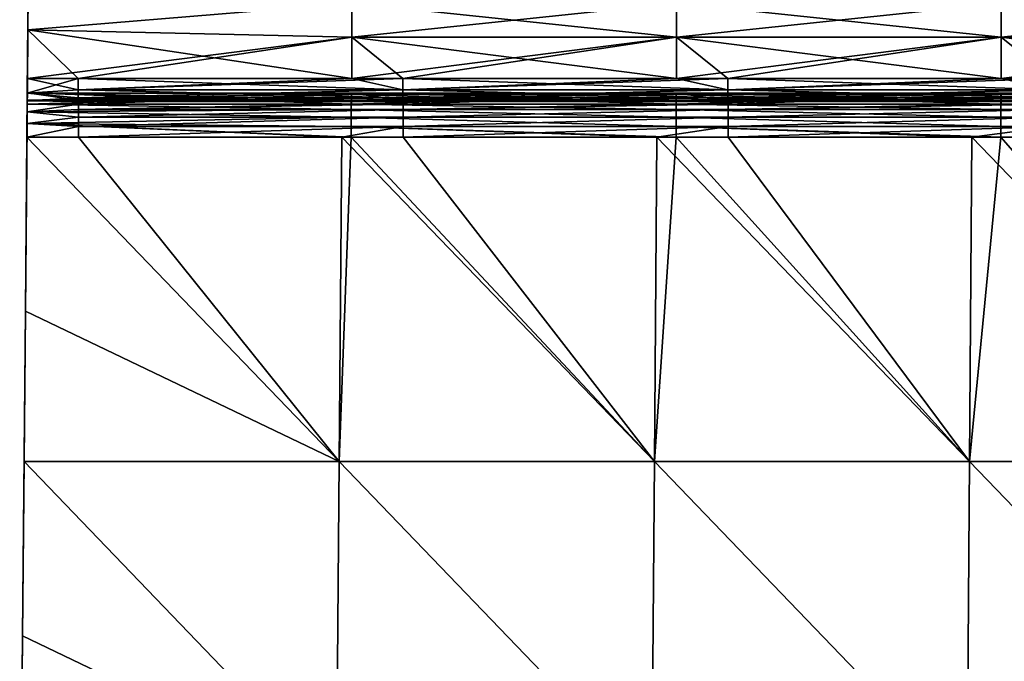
# Model space of a CAD drawing. Header units: millimetres. Extents: x -125 to 125, y -4 to 53.
# Tile 20 of 166: x -125 to -97, y 25 to 43. Entities that reach past the tile are written whole.
import ezdxf

# ---------------------------------------------------------------- set-up
doc = ezdxf.new("R2010")
doc.units = ezdxf.units.MM
doc.header["$LTSCALE"] = 65.185185
for name, color, linetype in [('202', 7, 'CONTINUOUS'), ('203', 7, 'CONTINUOUS'), ('205', 7, 'CONTINUOUS'), ('206', 7, 'CONTINUOUS'), ('216', 7, 'CONTINUOUS'), ('217', 7, 'CONTINUOUS'), ('218', 7, 'CONTINUOUS'), ('219', 7, 'CONTINUOUS'), ('220', 7, 'CONTINUOUS'), ('231', 7, 'CONTINUOUS'), ('232', 7, 'CONTINUOUS')]:
    doc.layers.add(name, color=color, linetype=linetype)

msp = doc.modelspace()

# ---------------------------------------------------------------- linework, layer by layer
at = {"layer": '202', "color": 7, "linetype": 'CONTINUOUS'}
for points in [[(-124.698, 34.65, 49.698), (-124.618, 43.83, 42.355), (-124.698, 34.65, 40.662), (-124.698, 34.65, 49.698)], [(-124.644, 40.81, 44.854), (-124.618, 43.83, 42.355), (-124.698, 34.65, 49.698), (-124.644, 40.81, 44.854)], [(-124.618, 43.83, -33.807), (-124.618, 43.83, -42.355), (-124.698, 34.65, -40.662), (-124.618, 43.83, -33.807)], [(-124.618, 43.83, -25.356), (-124.618, 43.83, -33.807), (-124.698, 34.65, -31.626), (-124.618, 43.83, -25.356)], [(-124.698, 34.65, -31.626), (-124.618, 43.83, -33.807), (-124.698, 34.65, -40.662), (-124.698, 34.65, -31.626)], [(-124.618, 43.83, -16.904), (-124.618, 43.83, -25.356), (-124.698, 34.65, -22.59), (-124.618, 43.83, -16.904)], [(-124.698, 34.65, -22.59), (-124.618, 43.83, -25.356), (-124.698, 34.65, -31.626), (-124.698, 34.65, -22.59)], [(-124.618, 43.83, -42.355), (-124.619, 43.668, -42.62), (-124.698, 34.65, -40.662), (-124.618, 43.83, -42.355)], [(-124.698, 34.65, 13.554), (-124.618, 43.83, 8.452), (-124.698, 34.65, 4.518), (-124.698, 34.65, 13.554)], [(-124.618, 43.83, 16.904), (-124.618, 43.83, 8.452), (-124.698, 34.65, 13.554), (-124.618, 43.83, 16.904)], [(-124.618, 43.83), (-124.618, 43.83, -8.452), (-124.698, 34.65, -4.518), (-124.618, 43.83)], [(-124.698, 34.65, -4.518), (-124.618, 43.83, -8.452), (-124.698, 34.65, -13.554), (-124.698, 34.65, -4.518)], [(-124.618, 43.83, 8.452), (-124.618, 43.83), (-124.698, 34.65, 4.518), (-124.618, 43.83, 8.452)], [(-124.698, 34.65, 4.518), (-124.618, 43.83), (-124.698, 34.65, -4.518), (-124.698, 34.65, 4.518)], [(-124.618, 43.83, -8.452), (-124.618, 43.83, -16.904), (-124.698, 34.65, -13.554), (-124.618, 43.83, -8.452)], [(-124.698, 34.65, -13.554), (-124.618, 43.83, -16.904), (-124.698, 34.65, -22.59), (-124.698, 34.65, -13.554)], [(-124.698, 34.65, 31.626), (-124.618, 43.83, 25.356), (-124.698, 34.65, 22.59), (-124.698, 34.65, 31.626)], [(-124.618, 43.83, 33.807), (-124.618, 43.83, 25.356), (-124.698, 34.65, 31.626), (-124.618, 43.83, 33.807)], [(-124.698, 34.65, 40.662), (-124.618, 43.83, 33.807), (-124.698, 34.65, 31.626), (-124.698, 34.65, 40.662)], [(-124.618, 43.83, 25.356), (-124.618, 43.83, 16.904), (-124.698, 34.65, 22.59), (-124.618, 43.83, 25.356)], [(-124.618, 43.83, 42.355), (-124.618, 43.83, 33.807), (-124.698, 34.65, 40.662), (-124.618, 43.83, 42.355)], [(-124.698, 34.65, 22.59), (-124.618, 43.83, 16.904), (-124.698, 34.65, 13.554), (-124.698, 34.65, 22.59)], [(-124.619, 43.668, 42.62), (-124.618, 43.83, 42.355), (-124.644, 40.81, 44.854), (-124.619, 43.668, 42.62)], [(-124.619, 43.668, -42.62), (-124.628, 42.6, -43.792), (-124.698, 34.65, -40.662), (-124.619, 43.668, -42.62)], [(-124.64, 41.219, 44.571), (-124.619, 43.668, 42.62), (-124.644, 40.81, 44.854), (-124.64, 41.219, 44.571)], [(-124.628, 42.6, 43.792), (-124.619, 43.668, 42.62), (-124.64, 41.219, 44.571), (-124.628, 42.6, 43.792)], [(-124.628, 42.6, -43.792), (-124.64, 41.219, -44.571), (-124.698, 34.65, -40.662), (-124.628, 42.6, -43.792)], [(-124.64, 41.219, -44.571), (-124.644, 40.81, -44.854), (-124.698, 34.65, -40.662), (-124.64, 41.219, -44.571)], [(-124.647, 40.491, 49.011), (-124.644, 40.815, 47.413), (-124.698, 34.65, 49.698), (-124.647, 40.491, 49.011)], [(-124.644, 40.815, 47.413), (-124.646, 40.608, 45.796), (-124.698, 34.65, 49.698), (-124.644, 40.815, 47.413)], [(-124.646, 40.608, -45.796), (-124.644, 40.815, -47.413), (-124.698, 34.65, -40.662), (-124.646, 40.608, -45.796)], [(-124.644, 40.815, -47.413), (-124.647, 40.491, -49.011), (-124.698, 34.65, -40.662), (-124.644, 40.815, -47.413)], [(-124.646, 40.588, 45.299), (-124.644, 40.81, 44.854), (-124.698, 34.65, 49.698), (-124.646, 40.588, 45.299)], [(-124.644, 40.81, -44.854), (-124.646, 40.588, -45.299), (-124.698, 34.65, -40.662), (-124.644, 40.81, -44.854)], [(-124.646, 40.608, 45.796), (-124.646, 40.588, 45.299), (-124.698, 34.65, 49.698), (-124.646, 40.608, 45.796)], [(-124.646, 40.588, -45.299), (-124.646, 40.608, -45.796), (-124.698, 34.65, -40.662), (-124.646, 40.588, -45.299)], [(-124.648, 40.279, 49.346), (-124.647, 40.491, 49.011), (-124.698, 34.65, 49.698), (-124.648, 40.279, 49.346)], [(-124.698, 34.65, -40.662), (-124.647, 40.491, -49.011), (-124.648, 40.279, -49.346), (-124.698, 34.65, -40.662)], [(-124.651, 39.953, -49.573), (-124.698, 34.65, -40.662), (-124.648, 40.279, -49.346), (-124.651, 39.953, -49.573)], [(-124.651, 39.953, 49.573), (-124.648, 40.279, 49.346), (-124.698, 34.65, 49.698), (-124.651, 39.953, 49.573)], [(-124.655, 39.565, -49.655), (-124.698, 34.65, -40.662), (-124.651, 39.953, -49.573), (-124.655, 39.565, -49.655)], [(-124.655, 39.565, 49.655), (-124.651, 39.953, 49.573), (-124.698, 34.65, 49.698), (-124.655, 39.565, 49.655)], [(-124.698, 34.65, -49.698), (-124.698, 34.65, -40.662), (-124.655, 39.565, -49.655), (-124.698, 34.65, -49.698)], [(-124.698, 34.65, -40.662), (-124.778, 25.47, -40.727), (-124.778, 25.47, -31.677), (-124.698, 34.65, -40.662)], [(-124.778, 25.47, -40.727), (-124.698, 34.65, -49.698), (-124.735, 30.395, -49.735), (-124.778, 25.47, -40.727)], [(-124.698, 34.65, -40.662), (-124.698, 34.65, -49.698), (-124.778, 25.47, -40.727), (-124.698, 34.65, -40.662)], [(-124.698, 34.65, -31.626), (-124.778, 25.47, -31.677), (-124.778, 25.47, -22.626), (-124.698, 34.65, -31.626)], [(-124.698, 34.65, -31.626), (-124.698, 34.65, -40.662), (-124.778, 25.47, -31.677), (-124.698, 34.65, -31.626)], [(-124.698, 34.65, -22.59), (-124.778, 25.47, -22.626), (-124.778, 25.47, -13.576), (-124.698, 34.65, -22.59)], [(-124.698, 34.65, -22.59), (-124.698, 34.65, -31.626), (-124.778, 25.47, -22.626), (-124.698, 34.65, -22.59)], [(-124.698, 34.65, -13.554), (-124.778, 25.47, -13.576), (-124.778, 25.47, -4.525), (-124.698, 34.65, -13.554)], [(-124.698, 34.65, -13.554), (-124.698, 34.65, -22.59), (-124.778, 25.47, -13.576), (-124.698, 34.65, -13.554)], [(-124.698, 34.65, -4.518), (-124.778, 25.47, -4.525), (-124.778, 25.47, 4.525), (-124.698, 34.65, -4.518)], [(-124.698, 34.65, -4.518), (-124.698, 34.65, -13.554), (-124.778, 25.47, -4.525), (-124.698, 34.65, -4.518)], [(-124.698, 34.65, 4.518), (-124.698, 34.65, -4.518), (-124.778, 25.47, 4.525), (-124.698, 34.65, 4.518)], [(-124.698, 34.65, 13.554), (-124.778, 25.47, 4.525), (-124.778, 25.47, 13.576), (-124.698, 34.65, 13.554)], [(-124.698, 34.65, 13.554), (-124.698, 34.65, 4.518), (-124.778, 25.47, 4.525), (-124.698, 34.65, 13.554)], [(-124.698, 34.65, 22.59), (-124.778, 25.47, 13.576), (-124.778, 25.47, 22.626), (-124.698, 34.65, 22.59)], [(-124.698, 34.65, 22.59), (-124.698, 34.65, 13.554), (-124.778, 25.47, 13.576), (-124.698, 34.65, 22.59)], [(-124.698, 34.65, 31.626), (-124.778, 25.47, 22.626), (-124.778, 25.47, 31.677), (-124.698, 34.65, 31.626)], [(-124.698, 34.65, 31.626), (-124.698, 34.65, 22.59), (-124.778, 25.47, 22.626), (-124.698, 34.65, 31.626)], [(-124.698, 34.65, 40.662), (-124.778, 25.47, 31.677), (-124.778, 25.47, 40.727), (-124.698, 34.65, 40.662)], [(-124.698, 34.65, 40.662), (-124.698, 34.65, 31.626), (-124.778, 25.47, 31.677), (-124.698, 34.65, 40.662)], [(-124.698, 34.65, 49.698), (-124.778, 25.47, 40.727), (-124.735, 30.395, 49.735), (-124.698, 34.65, 49.698)], [(-124.698, 34.65, 49.698), (-124.698, 34.65, 40.662), (-124.778, 25.47, 40.727), (-124.698, 34.65, 49.698)], [(-124.778, 25.47, 49.778), (-124.735, 30.395, 49.735), (-124.778, 25.47, 40.727), (-124.778, 25.47, 49.778)], [(-124.778, 25.47, -49.778), (-124.778, 25.47, -40.727), (-124.735, 30.395, -49.735), (-124.778, 25.47, -49.778)], [(-124.858, 16.291, -13.598), (-124.858, 16.291, -4.533), (-124.778, 25.47, -13.576), (-124.858, 16.291, -13.598)], [(-124.778, 25.47, -31.677), (-124.858, 16.291, -22.663), (-124.778, 25.47, -22.626), (-124.778, 25.47, -31.677)], [(-124.858, 16.291, -22.663), (-124.858, 16.291, -13.598), (-124.778, 25.47, -22.626), (-124.858, 16.291, -22.663)], [(-124.778, 25.47, -40.727), (-124.858, 16.291, -31.728), (-124.778, 25.47, -31.677), (-124.778, 25.47, -40.727)], [(-124.858, 16.291, -31.728), (-124.858, 16.291, -22.663), (-124.778, 25.47, -31.677), (-124.858, 16.291, -31.728)], [(-124.778, 25.47, -49.778), (-124.858, 16.291, -40.793), (-124.778, 25.47, -40.727), (-124.778, 25.47, -49.778)], [(-124.815, 21.215, -49.815), (-124.858, 16.291, -40.793), (-124.778, 25.47, -49.778), (-124.815, 21.215, -49.815)], [(-124.858, 16.291, -40.793), (-124.858, 16.291, -31.728), (-124.778, 25.47, -40.727), (-124.858, 16.291, -40.793)], [(-124.778, 25.47, -22.626), (-124.858, 16.291, -13.598), (-124.778, 25.47, -13.576), (-124.778, 25.47, -22.626)], [(-124.778, 25.47, 49.778), (-124.858, 16.291, 40.793), (-124.815, 21.215, 49.815), (-124.778, 25.47, 49.778)], [(-124.778, 25.47, 40.727), (-124.858, 16.291, 40.793), (-124.778, 25.47, 49.778), (-124.778, 25.47, 40.727)], [(-124.778, 25.47, 31.677), (-124.858, 16.291, 31.728), (-124.778, 25.47, 40.727), (-124.778, 25.47, 31.677)], [(-124.858, 16.291, 31.728), (-124.858, 16.291, 40.793), (-124.778, 25.47, 40.727), (-124.858, 16.291, 31.728)], [(-124.778, 25.47, 22.626), (-124.858, 16.291, 22.663), (-124.778, 25.47, 31.677), (-124.778, 25.47, 22.626)], [(-124.858, 16.291, 22.663), (-124.858, 16.291, 31.728), (-124.778, 25.47, 31.677), (-124.858, 16.291, 22.663)], [(-124.778, 25.47, 13.576), (-124.858, 16.291, 13.598), (-124.778, 25.47, 22.626), (-124.778, 25.47, 13.576)], [(-124.858, 16.291, 13.598), (-124.858, 16.291, 22.663), (-124.778, 25.47, 22.626), (-124.858, 16.291, 13.598)], [(-124.778, 25.47, 4.525), (-124.858, 16.291, 4.533), (-124.778, 25.47, 13.576), (-124.778, 25.47, 4.525)], [(-124.778, 25.47, -4.525), (-124.858, 16.291, 4.533), (-124.778, 25.47, 4.525), (-124.778, 25.47, -4.525)], [(-124.858, 16.291, 4.533), (-124.858, 16.291, 13.598), (-124.778, 25.47, 13.576), (-124.858, 16.291, 4.533)], [(-124.778, 25.47, -13.576), (-124.858, 16.291, -4.533), (-124.778, 25.47, -4.525), (-124.778, 25.47, -13.576)], [(-124.858, 16.291, -4.533), (-124.858, 16.291, 4.533), (-124.778, 25.47, -4.525), (-124.858, 16.291, -4.533)]]:
    msp.add_3dface(points, dxfattribs=at)
at = {"layer": '203', "color": 7, "linetype": 'CONTINUOUS'}
for points in [[(-124.655, 39.565, 49.655), (-124.698, 34.65, 49.698), (-115.825, 30.395, 49.735), (-124.655, 39.565, 49.655)], [(-124.655, 39.565, 49.655), (-115.825, 30.395, 49.735), (-123.194, 39.565, 49.655), (-124.655, 39.565, 49.655)], [(-123.194, 39.565, 49.655), (-115.825, 30.395, 49.735), (-115.751, 39.565, 49.655), (-123.194, 39.565, 49.655)], [(-115.825, 30.395, 49.735), (-106.915, 30.395, 49.735), (-115.751, 39.565, 49.655), (-115.825, 30.395, 49.735)], [(-115.751, 39.565, 49.655), (-106.915, 30.395, 49.735), (-114.014, 39.565, 49.655), (-115.751, 39.565, 49.655)], [(-114.014, 39.565, 49.655), (-106.915, 30.395, 49.735), (-106.847, 39.565, 49.655), (-114.014, 39.565, 49.655)], [(-106.915, 30.395, 49.735), (-98.006, 30.395, 49.735), (-106.847, 39.565, 49.655), (-106.915, 30.395, 49.735)], [(-106.847, 39.565, 49.655), (-98.006, 30.395, 49.735), (-104.834, 39.565, 49.655), (-106.847, 39.565, 49.655)], [(-104.834, 39.565, 49.655), (-98.006, 30.395, 49.735), (-97.943, 39.565, 49.655), (-104.834, 39.565, 49.655)], [(-98.006, 30.395, 49.735), (-89.096, 30.395, 49.735), (-97.943, 39.565, 49.655), (-98.006, 30.395, 49.735)], [(-97.943, 39.565, 49.655), (-89.096, 30.395, 49.735), (-95.654, 39.565, 49.655), (-97.943, 39.565, 49.655)], [(-124.698, 34.65, 49.698), (-124.735, 30.395, 49.735), (-115.825, 30.395, 49.735), (-124.698, 34.65, 49.698)], [(-124.735, 30.395, 49.735), (-124.778, 25.47, 49.778), (-115.9, 21.215, 49.815), (-124.735, 30.395, 49.735)], [(-115.825, 30.395, 49.735), (-124.735, 30.395, 49.735), (-115.9, 21.215, 49.815), (-115.825, 30.395, 49.735)], [(-115.825, 30.395, 49.735), (-115.9, 21.215, 49.815), (-106.984, 21.215, 49.815), (-115.825, 30.395, 49.735)], [(-106.915, 30.395, 49.735), (-115.825, 30.395, 49.735), (-106.984, 21.215, 49.815), (-106.915, 30.395, 49.735)], [(-106.915, 30.395, 49.735), (-106.984, 21.215, 49.815), (-98.069, 21.215, 49.815), (-106.915, 30.395, 49.735)], [(-98.006, 30.395, 49.735), (-106.915, 30.395, 49.735), (-98.069, 21.215, 49.815), (-98.006, 30.395, 49.735)], [(-98.006, 30.395, 49.735), (-98.069, 21.215, 49.815), (-89.153, 21.215, 49.815), (-98.006, 30.395, 49.735)], [(-89.096, 30.395, 49.735), (-98.006, 30.395, 49.735), (-89.153, 21.215, 49.815), (-89.096, 30.395, 49.735)], [(-124.778, 25.47, 49.778), (-124.815, 21.215, 49.815), (-115.9, 21.215, 49.815), (-124.778, 25.47, 49.778)]]:
    msp.add_3dface(points, dxfattribs=at)
at = {"layer": '205', "color": 7, "linetype": 'CONTINUOUS'}
for points in [[(-124.655, 39.565, -49.655), (-115.825, 30.395, -49.735), (-124.698, 34.65, -49.698), (-124.655, 39.565, -49.655)], [(-115.825, 30.395, -49.735), (-124.655, 39.565, -49.655), (-115.751, 39.565, -49.655), (-115.825, 30.395, -49.735)], [(-115.484, 39.565, -49.655), (-115.825, 30.395, -49.735), (-115.751, 39.565, -49.655), (-115.484, 39.565, -49.655)], [(-106.915, 30.395, -49.735), (-115.825, 30.395, -49.735), (-115.484, 39.565, -49.655), (-106.915, 30.395, -49.735)], [(-106.847, 39.565, -49.655), (-106.915, 30.395, -49.735), (-115.484, 39.565, -49.655), (-106.847, 39.565, -49.655)], [(-106.304, 39.565, -49.655), (-106.915, 30.395, -49.735), (-106.847, 39.565, -49.655), (-106.304, 39.565, -49.655)], [(-98.006, 30.395, -49.735), (-106.915, 30.395, -49.735), (-106.304, 39.565, -49.655), (-98.006, 30.395, -49.735)], [(-97.943, 39.565, -49.655), (-98.006, 30.395, -49.735), (-106.304, 39.565, -49.655), (-97.943, 39.565, -49.655)], [(-97.124, 39.565, -49.655), (-98.006, 30.395, -49.735), (-97.943, 39.565, -49.655), (-97.124, 39.565, -49.655)], [(-89.096, 30.395, -49.735), (-98.006, 30.395, -49.735), (-97.124, 39.565, -49.655), (-89.096, 30.395, -49.735)], [(-89.039, 39.565, -49.655), (-89.096, 30.395, -49.735), (-97.124, 39.565, -49.655), (-89.039, 39.565, -49.655)], [(-124.735, 30.395, -49.735), (-124.698, 34.65, -49.698), (-115.825, 30.395, -49.735), (-124.735, 30.395, -49.735)], [(-124.735, 30.395, -49.735), (-115.9, 21.215, -49.815), (-124.778, 25.47, -49.778), (-124.735, 30.395, -49.735)], [(-124.735, 30.395, -49.735), (-115.825, 30.395, -49.735), (-115.9, 21.215, -49.815), (-124.735, 30.395, -49.735)], [(-115.825, 30.395, -49.735), (-106.984, 21.215, -49.815), (-115.9, 21.215, -49.815), (-115.825, 30.395, -49.735)], [(-115.825, 30.395, -49.735), (-106.915, 30.395, -49.735), (-106.984, 21.215, -49.815), (-115.825, 30.395, -49.735)], [(-106.915, 30.395, -49.735), (-98.069, 21.215, -49.815), (-106.984, 21.215, -49.815), (-106.915, 30.395, -49.735)], [(-106.915, 30.395, -49.735), (-98.006, 30.395, -49.735), (-98.069, 21.215, -49.815), (-106.915, 30.395, -49.735)], [(-98.006, 30.395, -49.735), (-89.153, 21.215, -49.815), (-98.069, 21.215, -49.815), (-98.006, 30.395, -49.735)], [(-98.006, 30.395, -49.735), (-89.096, 30.395, -49.735), (-89.153, 21.215, -49.815), (-98.006, 30.395, -49.735)], [(-124.815, 21.215, -49.815), (-124.778, 25.47, -49.778), (-115.9, 21.215, -49.815), (-124.815, 21.215, -49.815)]]:
    msp.add_3dface(points, dxfattribs=at)
at = {"layer": '206', "linetype": 'CONTINUOUS'}
for points in [[(-124.619, 43.668, 42.62), (-124.628, 42.6, 43.792), (-115.47, 43.354, 43.048), (-124.619, 43.668, 42.62)], [(-124.628, 42.6, 43.792), (-115.47, 42.388, 43.952), (-115.47, 43.354, 43.048), (-124.628, 42.6, 43.792)], [(-106.29, 42.388, 43.952), (-106.29, 43.354, 43.048), (-115.47, 42.388, 43.952), (-106.29, 42.388, 43.952)], [(-115.47, 42.388, 43.952), (-106.29, 43.354, 43.048), (-115.47, 43.354, 43.048), (-115.47, 42.388, 43.952)], [(-106.29, 42.388, 43.952), (-97.11, 43.354, 43.048), (-106.29, 43.354, 43.048), (-106.29, 42.388, 43.952)], [(-97.11, 42.388, 43.952), (-97.11, 43.354, 43.048), (-106.29, 42.388, 43.952), (-97.11, 42.388, 43.952)], [(-97.11, 42.388, 43.952), (-87.93, 43.354, 43.048), (-97.11, 43.354, 43.048), (-97.11, 42.388, 43.952)], [(-87.93, 42.388, 43.952), (-87.93, 43.354, 43.048), (-97.11, 42.388, 43.952), (-87.93, 42.388, 43.952)], [(-124.628, 42.6, 43.792), (-124.64, 41.219, 44.571), (-115.47, 42.388, 43.952), (-124.628, 42.6, 43.792)], [(-115.47, 42.388, 43.952), (-124.64, 41.219, 44.571), (-123.202, 41.219, 44.571), (-115.47, 42.388, 43.952)], [(-115.47, 41.219, 44.571), (-115.47, 42.388, 43.952), (-123.202, 41.219, 44.571), (-115.47, 41.219, 44.571)], [(-114.023, 41.219, 44.571), (-106.29, 42.388, 43.952), (-115.47, 41.219, 44.571), (-114.023, 41.219, 44.571)], [(-115.47, 41.219, 44.571), (-106.29, 42.388, 43.952), (-115.47, 42.388, 43.952), (-115.47, 41.219, 44.571)], [(-106.29, 41.219, 44.571), (-106.29, 42.388, 43.952), (-114.023, 41.219, 44.571), (-106.29, 41.219, 44.571)], [(-106.29, 41.219, 44.571), (-97.11, 42.388, 43.952), (-106.29, 42.388, 43.952), (-106.29, 41.219, 44.571)], [(-104.843, 41.219, 44.571), (-97.11, 42.388, 43.952), (-106.29, 41.219, 44.571), (-104.843, 41.219, 44.571)], [(-97.11, 41.219, 44.571), (-97.11, 42.388, 43.952), (-104.843, 41.219, 44.571), (-97.11, 41.219, 44.571)], [(-97.11, 41.219, 44.571), (-87.93, 42.388, 43.952), (-97.11, 42.388, 43.952), (-97.11, 41.219, 44.571)], [(-95.663, 41.219, 44.571), (-87.93, 42.388, 43.952), (-97.11, 41.219, 44.571), (-95.663, 41.219, 44.571)]]:
    msp.add_3dface(points, dxfattribs=at)
at = {"layer": '216', "linetype": 'CONTINUOUS'}
for points in [[(-124.628, 42.6, -43.792), (-124.619, 43.668, -42.62), (-115.47, 43.354, -43.048), (-124.628, 42.6, -43.792)], [(-124.628, 42.6, -43.792), (-115.47, 43.354, -43.048), (-115.47, 42.388, -43.952), (-124.628, 42.6, -43.792)], [(-115.47, 43.354, -43.048), (-106.29, 42.388, -43.952), (-115.47, 42.388, -43.952), (-115.47, 43.354, -43.048)], [(-106.29, 43.354, -43.048), (-106.29, 42.388, -43.952), (-115.47, 43.354, -43.048), (-106.29, 43.354, -43.048)], [(-106.29, 43.354, -43.048), (-97.11, 42.388, -43.952), (-106.29, 42.388, -43.952), (-106.29, 43.354, -43.048)], [(-97.11, 43.354, -43.048), (-97.11, 42.388, -43.952), (-106.29, 43.354, -43.048), (-97.11, 43.354, -43.048)], [(-87.93, 43.354, -43.048), (-87.93, 42.388, -43.952), (-97.11, 43.354, -43.048), (-87.93, 43.354, -43.048)], [(-97.11, 43.354, -43.048), (-87.93, 42.388, -43.952), (-97.11, 42.388, -43.952), (-97.11, 43.354, -43.048)], [(-124.64, 41.219, -44.571), (-124.628, 42.6, -43.792), (-123.202, 41.219, -44.571), (-124.64, 41.219, -44.571)], [(-124.628, 42.6, -43.792), (-115.47, 41.219, -44.571), (-123.202, 41.219, -44.571), (-124.628, 42.6, -43.792)], [(-124.628, 42.6, -43.792), (-115.47, 42.388, -43.952), (-115.47, 41.219, -44.571), (-124.628, 42.6, -43.792)], [(-106.29, 41.219, -44.571), (-114.023, 41.219, -44.571), (-115.47, 42.388, -43.952), (-106.29, 41.219, -44.571)], [(-115.47, 42.388, -43.952), (-114.023, 41.219, -44.571), (-115.47, 41.219, -44.571), (-115.47, 42.388, -43.952)], [(-106.29, 42.388, -43.952), (-106.29, 41.219, -44.571), (-115.47, 42.388, -43.952), (-106.29, 42.388, -43.952)], [(-106.29, 42.388, -43.952), (-104.843, 41.219, -44.571), (-106.29, 41.219, -44.571), (-106.29, 42.388, -43.952)], [(-97.11, 41.219, -44.571), (-104.843, 41.219, -44.571), (-106.29, 42.388, -43.952), (-97.11, 41.219, -44.571)], [(-97.11, 42.388, -43.952), (-97.11, 41.219, -44.571), (-106.29, 42.388, -43.952), (-97.11, 42.388, -43.952)], [(-97.11, 42.388, -43.952), (-95.663, 41.219, -44.571), (-97.11, 41.219, -44.571), (-97.11, 42.388, -43.952)], [(-87.93, 41.219, -44.571), (-95.663, 41.219, -44.571), (-97.11, 42.388, -43.952), (-87.93, 41.219, -44.571)], [(-87.93, 42.388, -43.952), (-87.93, 41.219, -44.571), (-97.11, 42.388, -43.952), (-87.93, 42.388, -43.952)]]:
    msp.add_3dface(points, dxfattribs=at)
at = {"layer": '217', "linetype": 'CONTINUOUS'}
for points in [[(-124.647, 40.491, -49.011), (-124.644, 40.815, -47.413), (-115.484, 40.491, -49.011), (-124.647, 40.491, -49.011)], [(-124.644, 40.815, -47.413), (-124.646, 40.608, -45.796), (-115.479, 40.805, -46.867), (-124.644, 40.815, -47.413)], [(-115.479, 40.805, -46.867), (-124.646, 40.608, -45.796), (-123.202, 40.608, -45.796), (-115.479, 40.805, -46.867)], [(-115.484, 40.491, -49.011), (-124.644, 40.815, -47.413), (-115.481, 40.766, -47.956), (-115.484, 40.491, -49.011)], [(-115.481, 40.766, -47.956), (-124.644, 40.815, -47.413), (-115.479, 40.805, -46.867), (-115.481, 40.766, -47.956)], [(-115.476, 40.608, -45.796), (-115.479, 40.805, -46.867), (-123.202, 40.608, -45.796), (-115.476, 40.608, -45.796)], [(-115.484, 40.491, -49.011), (-115.481, 40.766, -47.956), (-106.304, 40.491, -49.011), (-115.484, 40.491, -49.011)], [(-115.481, 40.766, -47.956), (-115.479, 40.805, -46.867), (-106.301, 40.766, -47.956), (-115.481, 40.766, -47.956)], [(-106.304, 40.491, -49.011), (-115.481, 40.766, -47.956), (-106.301, 40.766, -47.956), (-106.304, 40.491, -49.011)], [(-115.479, 40.805, -46.867), (-115.476, 40.608, -45.796), (-106.299, 40.805, -46.867), (-115.479, 40.805, -46.867)], [(-106.301, 40.766, -47.956), (-115.479, 40.805, -46.867), (-106.299, 40.805, -46.867), (-106.301, 40.766, -47.956)], [(-106.299, 40.805, -46.867), (-115.476, 40.608, -45.796), (-114.023, 40.608, -45.796), (-106.299, 40.805, -46.867)], [(-106.296, 40.608, -45.796), (-106.299, 40.805, -46.867), (-114.023, 40.608, -45.796), (-106.296, 40.608, -45.796)], [(-106.304, 40.491, -49.011), (-106.301, 40.766, -47.956), (-97.124, 40.491, -49.011), (-106.304, 40.491, -49.011)], [(-106.301, 40.766, -47.956), (-106.299, 40.805, -46.867), (-97.121, 40.766, -47.956), (-106.301, 40.766, -47.956)], [(-97.124, 40.491, -49.011), (-106.301, 40.766, -47.956), (-97.121, 40.766, -47.956), (-97.124, 40.491, -49.011)], [(-106.299, 40.805, -46.867), (-106.296, 40.608, -45.796), (-97.119, 40.805, -46.867), (-106.299, 40.805, -46.867)], [(-97.121, 40.766, -47.956), (-106.299, 40.805, -46.867), (-97.119, 40.805, -46.867), (-97.121, 40.766, -47.956)], [(-97.119, 40.805, -46.867), (-106.296, 40.608, -45.796), (-104.843, 40.608, -45.796), (-97.119, 40.805, -46.867)], [(-97.116, 40.608, -45.796), (-97.119, 40.805, -46.867), (-104.843, 40.608, -45.796), (-97.116, 40.608, -45.796)], [(-97.124, 40.491, -49.011), (-97.121, 40.766, -47.956), (-87.944, 40.491, -49.011), (-97.124, 40.491, -49.011)], [(-97.121, 40.766, -47.956), (-97.119, 40.805, -46.867), (-87.942, 40.766, -47.956), (-97.121, 40.766, -47.956)], [(-87.944, 40.491, -49.011), (-97.121, 40.766, -47.956), (-87.942, 40.766, -47.956), (-87.944, 40.491, -49.011)], [(-87.942, 40.766, -47.956), (-97.119, 40.805, -46.867), (-87.939, 40.805, -46.867), (-87.942, 40.766, -47.956)], [(-97.119, 40.805, -46.867), (-97.116, 40.608, -45.796), (-87.939, 40.805, -46.867), (-97.119, 40.805, -46.867)], [(-87.939, 40.805, -46.867), (-97.116, 40.608, -45.796), (-95.663, 40.608, -45.796), (-87.939, 40.805, -46.867)]]:
    msp.add_3dface(points, dxfattribs=at)
at = {"layer": '218', "linetype": 'CONTINUOUS'}
for points in [[(-124.644, 40.815, 47.413), (-124.647, 40.491, 49.011), (-115.476, 40.766, 47.956), (-124.644, 40.815, 47.413)], [(-115.476, 40.766, 47.956), (-124.647, 40.491, 49.011), (-123.194, 40.491, 49.011), (-115.476, 40.766, 47.956)], [(-124.646, 40.608, 45.796), (-124.644, 40.815, 47.413), (-123.202, 40.608, 45.796), (-124.646, 40.608, 45.796)], [(-124.644, 40.815, 47.413), (-115.476, 40.608, 45.796), (-123.202, 40.608, 45.796), (-124.644, 40.815, 47.413)], [(-124.644, 40.815, 47.413), (-115.476, 40.805, 46.867), (-115.476, 40.608, 45.796), (-124.644, 40.815, 47.413)], [(-124.644, 40.815, 47.413), (-115.476, 40.766, 47.956), (-115.476, 40.805, 46.867), (-124.644, 40.815, 47.413)], [(-115.476, 40.491, 49.011), (-115.476, 40.766, 47.956), (-123.194, 40.491, 49.011), (-115.476, 40.491, 49.011)], [(-115.476, 40.805, 46.867), (-106.296, 40.608, 45.796), (-114.023, 40.608, 45.796), (-115.476, 40.805, 46.867)], [(-106.296, 40.766, 47.956), (-106.296, 40.805, 46.867), (-115.476, 40.766, 47.956), (-106.296, 40.766, 47.956)], [(-106.296, 40.805, 46.867), (-106.296, 40.608, 45.796), (-115.476, 40.805, 46.867), (-106.296, 40.805, 46.867)], [(-115.476, 40.766, 47.956), (-106.296, 40.805, 46.867), (-115.476, 40.805, 46.867), (-115.476, 40.766, 47.956)], [(-115.476, 40.608, 45.796), (-115.476, 40.805, 46.867), (-114.023, 40.608, 45.796), (-115.476, 40.608, 45.796)], [(-114.014, 40.491, 49.011), (-106.296, 40.766, 47.956), (-115.476, 40.491, 49.011), (-114.014, 40.491, 49.011)], [(-115.476, 40.491, 49.011), (-106.296, 40.766, 47.956), (-115.476, 40.766, 47.956), (-115.476, 40.491, 49.011)], [(-106.296, 40.491, 49.011), (-106.296, 40.766, 47.956), (-114.014, 40.491, 49.011), (-106.296, 40.491, 49.011)], [(-106.296, 40.608, 45.796), (-106.296, 40.805, 46.867), (-104.843, 40.608, 45.796), (-106.296, 40.608, 45.796)], [(-97.116, 40.766, 47.956), (-97.116, 40.805, 46.867), (-106.296, 40.766, 47.956), (-97.116, 40.766, 47.956)], [(-106.296, 40.805, 46.867), (-97.116, 40.608, 45.796), (-104.843, 40.608, 45.796), (-106.296, 40.805, 46.867)], [(-106.296, 40.766, 47.956), (-97.116, 40.805, 46.867), (-106.296, 40.805, 46.867), (-106.296, 40.766, 47.956)], [(-97.116, 40.805, 46.867), (-97.116, 40.608, 45.796), (-106.296, 40.805, 46.867), (-97.116, 40.805, 46.867)], [(-104.834, 40.491, 49.011), (-97.116, 40.766, 47.956), (-106.296, 40.491, 49.011), (-104.834, 40.491, 49.011)], [(-106.296, 40.491, 49.011), (-97.116, 40.766, 47.956), (-106.296, 40.766, 47.956), (-106.296, 40.491, 49.011)], [(-97.116, 40.491, 49.011), (-97.116, 40.766, 47.956), (-104.834, 40.491, 49.011), (-97.116, 40.491, 49.011)], [(-97.116, 40.805, 46.867), (-87.936, 40.608, 45.796), (-95.663, 40.608, 45.796), (-97.116, 40.805, 46.867)], [(-97.116, 40.608, 45.796), (-97.116, 40.805, 46.867), (-95.663, 40.608, 45.796), (-97.116, 40.608, 45.796)], [(-97.116, 40.766, 47.956), (-87.936, 40.805, 46.867), (-97.116, 40.805, 46.867), (-97.116, 40.766, 47.956)], [(-87.936, 40.805, 46.867), (-87.936, 40.608, 45.796), (-97.116, 40.805, 46.867), (-87.936, 40.805, 46.867)], [(-87.936, 40.766, 47.956), (-87.936, 40.805, 46.867), (-97.116, 40.766, 47.956), (-87.936, 40.766, 47.956)], [(-97.116, 40.491, 49.011), (-87.936, 40.766, 47.956), (-97.116, 40.766, 47.956), (-97.116, 40.491, 49.011)], [(-95.654, 40.491, 49.011), (-87.936, 40.766, 47.956), (-97.116, 40.491, 49.011), (-95.654, 40.491, 49.011)]]:
    msp.add_3dface(points, dxfattribs=at)
at = {"layer": '219', "linetype": 'CONTINUOUS'}
for points in [[(-123.194, 40.491, 49.011), (-124.648, 40.279, 49.346), (-123.194, 40.344, 49.271), (-123.194, 40.491, 49.011)], [(-124.647, 40.491, 49.011), (-124.648, 40.279, 49.346), (-123.194, 40.491, 49.011), (-124.647, 40.491, 49.011)], [(-114.014, 40.491, 49.011), (-123.194, 40.344, 49.271), (-114.014, 40.344, 49.271), (-114.014, 40.491, 49.011)], [(-115.476, 40.491, 49.011), (-123.194, 40.491, 49.011), (-123.194, 40.344, 49.271), (-115.476, 40.491, 49.011)], [(-114.014, 40.491, 49.011), (-115.476, 40.491, 49.011), (-123.194, 40.344, 49.271), (-114.014, 40.491, 49.011)], [(-104.834, 40.491, 49.011), (-106.296, 40.491, 49.011), (-114.014, 40.344, 49.271), (-104.834, 40.491, 49.011)], [(-104.834, 40.344, 49.271), (-104.834, 40.491, 49.011), (-114.014, 40.344, 49.271), (-104.834, 40.344, 49.271)], [(-106.296, 40.491, 49.011), (-114.014, 40.491, 49.011), (-114.014, 40.344, 49.271), (-106.296, 40.491, 49.011)], [(-95.654, 40.491, 49.011), (-97.116, 40.491, 49.011), (-104.834, 40.344, 49.271), (-95.654, 40.491, 49.011)], [(-95.654, 40.344, 49.271), (-95.654, 40.491, 49.011), (-104.834, 40.344, 49.271), (-95.654, 40.344, 49.271)], [(-97.116, 40.491, 49.011), (-104.834, 40.491, 49.011), (-104.834, 40.344, 49.271), (-97.116, 40.491, 49.011)], [(-124.648, 40.279, 49.346), (-124.651, 39.953, 49.573), (-123.194, 40.128, 49.476), (-124.648, 40.279, 49.346)], [(-123.194, 40.128, 49.476), (-124.651, 39.953, 49.573), (-123.194, 39.86, 49.608), (-123.194, 40.128, 49.476)], [(-123.194, 40.344, 49.271), (-124.648, 40.279, 49.346), (-123.194, 40.128, 49.476), (-123.194, 40.344, 49.271)], [(-123.194, 40.128, 49.476), (-114.014, 40.128, 49.476), (-114.014, 40.344, 49.271), (-123.194, 40.128, 49.476)], [(-123.194, 40.344, 49.271), (-123.194, 40.128, 49.476), (-114.014, 40.344, 49.271), (-123.194, 40.344, 49.271)], [(-123.194, 39.86, 49.608), (-114.014, 39.86, 49.608), (-114.014, 40.128, 49.476), (-123.194, 39.86, 49.608)], [(-123.194, 40.128, 49.476), (-123.194, 39.86, 49.608), (-114.014, 40.128, 49.476), (-123.194, 40.128, 49.476)], [(-114.014, 40.128, 49.476), (-104.834, 40.344, 49.271), (-114.014, 40.344, 49.271), (-114.014, 40.128, 49.476)], [(-104.834, 40.128, 49.476), (-104.834, 40.344, 49.271), (-114.014, 40.128, 49.476), (-104.834, 40.128, 49.476)], [(-114.014, 39.86, 49.608), (-104.834, 40.128, 49.476), (-114.014, 40.128, 49.476), (-114.014, 39.86, 49.608)], [(-104.834, 39.86, 49.608), (-104.834, 40.128, 49.476), (-114.014, 39.86, 49.608), (-104.834, 39.86, 49.608)], [(-104.834, 40.128, 49.476), (-95.654, 40.344, 49.271), (-104.834, 40.344, 49.271), (-104.834, 40.128, 49.476)], [(-95.654, 40.128, 49.476), (-95.654, 40.344, 49.271), (-104.834, 40.128, 49.476), (-95.654, 40.128, 49.476)], [(-104.834, 39.86, 49.608), (-95.654, 40.128, 49.476), (-104.834, 40.128, 49.476), (-104.834, 39.86, 49.608)], [(-95.654, 39.86, 49.608), (-95.654, 40.128, 49.476), (-104.834, 39.86, 49.608), (-95.654, 39.86, 49.608)], [(-124.651, 39.953, 49.573), (-124.655, 39.565, 49.655), (-123.194, 39.86, 49.608), (-124.651, 39.953, 49.573)], [(-124.655, 39.565, 49.655), (-123.194, 39.565, 49.655), (-123.194, 39.86, 49.608), (-124.655, 39.565, 49.655)], [(-123.194, 39.86, 49.608), (-123.194, 39.565, 49.655), (-114.014, 39.86, 49.608), (-123.194, 39.86, 49.608)], [(-123.194, 39.565, 49.655), (-115.751, 39.565, 49.655), (-114.014, 39.86, 49.608), (-123.194, 39.565, 49.655)], [(-115.751, 39.565, 49.655), (-114.014, 39.565, 49.655), (-114.014, 39.86, 49.608), (-115.751, 39.565, 49.655)], [(-114.014, 39.565, 49.655), (-104.834, 39.86, 49.608), (-114.014, 39.86, 49.608), (-114.014, 39.565, 49.655)], [(-114.014, 39.565, 49.655), (-106.847, 39.565, 49.655), (-104.834, 39.86, 49.608), (-114.014, 39.565, 49.655)], [(-106.847, 39.565, 49.655), (-104.834, 39.565, 49.655), (-104.834, 39.86, 49.608), (-106.847, 39.565, 49.655)], [(-104.834, 39.565, 49.655), (-95.654, 39.86, 49.608), (-104.834, 39.86, 49.608), (-104.834, 39.565, 49.655)], [(-104.834, 39.565, 49.655), (-97.943, 39.565, 49.655), (-95.654, 39.86, 49.608), (-104.834, 39.565, 49.655)], [(-97.943, 39.565, 49.655), (-95.654, 39.565, 49.655), (-95.654, 39.86, 49.608), (-97.943, 39.565, 49.655)]]:
    msp.add_3dface(points, dxfattribs=at)
at = {"layer": '220', "linetype": 'CONTINUOUS'}
for points in [[(-123.202, 41.219, 44.571), (-124.644, 40.81, 44.854), (-123.202, 40.898, 44.764), (-123.202, 41.219, 44.571)], [(-124.64, 41.219, 44.571), (-124.644, 40.81, 44.854), (-123.202, 41.219, 44.571), (-124.64, 41.219, 44.571)], [(-114.023, 41.219, 44.571), (-115.47, 41.219, 44.571), (-123.202, 40.898, 44.764), (-114.023, 41.219, 44.571)], [(-114.023, 40.898, 44.764), (-114.023, 41.219, 44.571), (-123.202, 40.898, 44.764), (-114.023, 40.898, 44.764)], [(-115.47, 41.219, 44.571), (-123.202, 41.219, 44.571), (-123.202, 40.898, 44.764), (-115.47, 41.219, 44.571)], [(-104.843, 41.219, 44.571), (-106.29, 41.219, 44.571), (-114.023, 40.898, 44.764), (-104.843, 41.219, 44.571)], [(-104.843, 40.898, 44.764), (-104.843, 41.219, 44.571), (-114.023, 40.898, 44.764), (-104.843, 40.898, 44.764)], [(-106.29, 41.219, 44.571), (-114.023, 41.219, 44.571), (-114.023, 40.898, 44.764), (-106.29, 41.219, 44.571)], [(-95.663, 41.219, 44.571), (-97.11, 41.219, 44.571), (-104.843, 40.898, 44.764), (-95.663, 41.219, 44.571)], [(-95.663, 40.898, 44.764), (-95.663, 41.219, 44.571), (-104.843, 40.898, 44.764), (-95.663, 40.898, 44.764)], [(-97.11, 41.219, 44.571), (-104.843, 41.219, 44.571), (-104.843, 40.898, 44.764), (-97.11, 41.219, 44.571)], [(-124.644, 40.81, 44.854), (-124.646, 40.588, 45.299), (-123.202, 40.671, 45.062), (-124.644, 40.81, 44.854)], [(-124.646, 40.588, 45.299), (-123.202, 40.57, 45.423), (-123.202, 40.671, 45.062), (-124.646, 40.588, 45.299)], [(-124.644, 40.81, 44.854), (-123.202, 40.671, 45.062), (-123.202, 40.898, 44.764), (-124.644, 40.81, 44.854)], [(-123.202, 40.671, 45.062), (-114.023, 40.898, 44.764), (-123.202, 40.898, 44.764), (-123.202, 40.671, 45.062)], [(-114.023, 40.671, 45.062), (-114.023, 40.898, 44.764), (-123.202, 40.671, 45.062), (-114.023, 40.671, 45.062)], [(-123.202, 40.57, 45.423), (-114.023, 40.671, 45.062), (-123.202, 40.671, 45.062), (-123.202, 40.57, 45.423)], [(-114.023, 40.57, 45.423), (-114.023, 40.671, 45.062), (-123.202, 40.57, 45.423), (-114.023, 40.57, 45.423)], [(-114.023, 40.671, 45.062), (-104.843, 40.898, 44.764), (-114.023, 40.898, 44.764), (-114.023, 40.671, 45.062)], [(-104.843, 40.671, 45.062), (-104.843, 40.898, 44.764), (-114.023, 40.671, 45.062), (-104.843, 40.671, 45.062)], [(-114.023, 40.57, 45.423), (-104.843, 40.671, 45.062), (-114.023, 40.671, 45.062), (-114.023, 40.57, 45.423)], [(-104.843, 40.57, 45.423), (-104.843, 40.671, 45.062), (-114.023, 40.57, 45.423), (-104.843, 40.57, 45.423)], [(-95.663, 40.671, 45.062), (-95.663, 40.898, 44.764), (-104.843, 40.671, 45.062), (-95.663, 40.671, 45.062)], [(-104.843, 40.671, 45.062), (-95.663, 40.898, 44.764), (-104.843, 40.898, 44.764), (-104.843, 40.671, 45.062)], [(-95.663, 40.57, 45.423), (-95.663, 40.671, 45.062), (-104.843, 40.57, 45.423), (-95.663, 40.57, 45.423)], [(-104.843, 40.57, 45.423), (-95.663, 40.671, 45.062), (-104.843, 40.671, 45.062), (-104.843, 40.57, 45.423)], [(-124.646, 40.608, 45.796), (-123.202, 40.608, 45.796), (-123.202, 40.57, 45.423), (-124.646, 40.608, 45.796)], [(-124.646, 40.588, 45.299), (-124.646, 40.608, 45.796), (-123.202, 40.57, 45.423), (-124.646, 40.588, 45.299)], [(-123.202, 40.608, 45.796), (-115.476, 40.608, 45.796), (-114.023, 40.57, 45.423), (-123.202, 40.608, 45.796)], [(-123.202, 40.608, 45.796), (-114.023, 40.57, 45.423), (-123.202, 40.57, 45.423), (-123.202, 40.608, 45.796)], [(-115.476, 40.608, 45.796), (-114.023, 40.608, 45.796), (-114.023, 40.57, 45.423), (-115.476, 40.608, 45.796)], [(-114.023, 40.608, 45.796), (-106.296, 40.608, 45.796), (-104.843, 40.57, 45.423), (-114.023, 40.608, 45.796)], [(-114.023, 40.608, 45.796), (-104.843, 40.57, 45.423), (-114.023, 40.57, 45.423), (-114.023, 40.608, 45.796)], [(-106.296, 40.608, 45.796), (-104.843, 40.608, 45.796), (-104.843, 40.57, 45.423), (-106.296, 40.608, 45.796)], [(-104.843, 40.608, 45.796), (-97.116, 40.608, 45.796), (-95.663, 40.57, 45.423), (-104.843, 40.608, 45.796)], [(-104.843, 40.608, 45.796), (-95.663, 40.57, 45.423), (-104.843, 40.57, 45.423), (-104.843, 40.608, 45.796)], [(-97.116, 40.608, 45.796), (-95.663, 40.608, 45.796), (-95.663, 40.57, 45.423), (-97.116, 40.608, 45.796)]]:
    msp.add_3dface(points, dxfattribs=at)
at = {"layer": '231', "linetype": 'CONTINUOUS'}
for points in [[(-124.644, 40.81, -44.854), (-124.64, 41.219, -44.571), (-123.202, 40.898, -44.764), (-124.644, 40.81, -44.854)], [(-124.64, 41.219, -44.571), (-123.202, 41.219, -44.571), (-123.202, 40.898, -44.764), (-124.64, 41.219, -44.571)], [(-123.202, 41.219, -44.571), (-115.47, 41.219, -44.571), (-114.023, 40.898, -44.764), (-123.202, 41.219, -44.571)], [(-123.202, 41.219, -44.571), (-114.023, 40.898, -44.764), (-123.202, 40.898, -44.764), (-123.202, 41.219, -44.571)], [(-115.47, 41.219, -44.571), (-114.023, 41.219, -44.571), (-114.023, 40.898, -44.764), (-115.47, 41.219, -44.571)], [(-114.023, 41.219, -44.571), (-106.29, 41.219, -44.571), (-104.843, 40.898, -44.764), (-114.023, 41.219, -44.571)], [(-114.023, 41.219, -44.571), (-104.843, 40.898, -44.764), (-114.023, 40.898, -44.764), (-114.023, 41.219, -44.571)], [(-106.29, 41.219, -44.571), (-104.843, 41.219, -44.571), (-104.843, 40.898, -44.764), (-106.29, 41.219, -44.571)], [(-104.843, 41.219, -44.571), (-97.11, 41.219, -44.571), (-95.663, 40.898, -44.764), (-104.843, 41.219, -44.571)], [(-104.843, 41.219, -44.571), (-95.663, 40.898, -44.764), (-104.843, 40.898, -44.764), (-104.843, 41.219, -44.571)], [(-97.11, 41.219, -44.571), (-95.663, 41.219, -44.571), (-95.663, 40.898, -44.764), (-97.11, 41.219, -44.571)], [(-124.646, 40.588, -45.299), (-124.644, 40.81, -44.854), (-123.202, 40.671, -45.062), (-124.646, 40.588, -45.299)], [(-124.646, 40.588, -45.299), (-123.202, 40.671, -45.062), (-123.202, 40.57, -45.423), (-124.646, 40.588, -45.299)], [(-124.644, 40.81, -44.854), (-123.202, 40.898, -44.764), (-123.202, 40.671, -45.062), (-124.644, 40.81, -44.854)], [(-123.202, 40.898, -44.764), (-114.023, 40.671, -45.062), (-123.202, 40.671, -45.062), (-123.202, 40.898, -44.764)], [(-114.023, 40.898, -44.764), (-114.023, 40.671, -45.062), (-123.202, 40.898, -44.764), (-114.023, 40.898, -44.764)], [(-114.023, 40.671, -45.062), (-114.023, 40.57, -45.423), (-123.202, 40.671, -45.062), (-114.023, 40.671, -45.062)], [(-123.202, 40.671, -45.062), (-114.023, 40.57, -45.423), (-123.202, 40.57, -45.423), (-123.202, 40.671, -45.062)], [(-114.023, 40.898, -44.764), (-104.843, 40.671, -45.062), (-114.023, 40.671, -45.062), (-114.023, 40.898, -44.764)], [(-104.843, 40.898, -44.764), (-104.843, 40.671, -45.062), (-114.023, 40.898, -44.764), (-104.843, 40.898, -44.764)], [(-104.843, 40.671, -45.062), (-104.843, 40.57, -45.423), (-114.023, 40.671, -45.062), (-104.843, 40.671, -45.062)], [(-114.023, 40.671, -45.062), (-104.843, 40.57, -45.423), (-114.023, 40.57, -45.423), (-114.023, 40.671, -45.062)], [(-104.843, 40.898, -44.764), (-95.663, 40.671, -45.062), (-104.843, 40.671, -45.062), (-104.843, 40.898, -44.764)], [(-95.663, 40.898, -44.764), (-95.663, 40.671, -45.062), (-104.843, 40.898, -44.764), (-95.663, 40.898, -44.764)], [(-104.843, 40.671, -45.062), (-95.663, 40.57, -45.423), (-104.843, 40.57, -45.423), (-104.843, 40.671, -45.062)], [(-95.663, 40.671, -45.062), (-95.663, 40.57, -45.423), (-104.843, 40.671, -45.062), (-95.663, 40.671, -45.062)], [(-123.202, 40.608, -45.796), (-124.646, 40.588, -45.299), (-123.202, 40.57, -45.423), (-123.202, 40.608, -45.796)], [(-124.646, 40.608, -45.796), (-124.646, 40.588, -45.299), (-123.202, 40.608, -45.796), (-124.646, 40.608, -45.796)], [(-115.476, 40.608, -45.796), (-123.202, 40.608, -45.796), (-123.202, 40.57, -45.423), (-115.476, 40.608, -45.796)], [(-114.023, 40.608, -45.796), (-115.476, 40.608, -45.796), (-123.202, 40.57, -45.423), (-114.023, 40.608, -45.796)], [(-114.023, 40.57, -45.423), (-114.023, 40.608, -45.796), (-123.202, 40.57, -45.423), (-114.023, 40.57, -45.423)], [(-106.296, 40.608, -45.796), (-114.023, 40.608, -45.796), (-114.023, 40.57, -45.423), (-106.296, 40.608, -45.796)], [(-104.843, 40.608, -45.796), (-106.296, 40.608, -45.796), (-114.023, 40.57, -45.423), (-104.843, 40.608, -45.796)], [(-104.843, 40.57, -45.423), (-104.843, 40.608, -45.796), (-114.023, 40.57, -45.423), (-104.843, 40.57, -45.423)], [(-95.663, 40.57, -45.423), (-95.663, 40.608, -45.796), (-104.843, 40.57, -45.423), (-95.663, 40.57, -45.423)], [(-97.116, 40.608, -45.796), (-104.843, 40.608, -45.796), (-104.843, 40.57, -45.423), (-97.116, 40.608, -45.796)], [(-95.663, 40.608, -45.796), (-97.116, 40.608, -45.796), (-104.843, 40.57, -45.423), (-95.663, 40.608, -45.796)]]:
    msp.add_3dface(points, dxfattribs=at)
at = {"layer": '232', "linetype": 'CONTINUOUS'}
for points in [[(-124.648, 40.279, -49.346), (-124.647, 40.491, -49.011), (-115.484, 40.344, -49.271), (-124.648, 40.279, -49.346)], [(-124.647, 40.491, -49.011), (-115.484, 40.491, -49.011), (-115.484, 40.344, -49.271), (-124.647, 40.491, -49.011)], [(-115.484, 40.491, -49.011), (-106.304, 40.491, -49.011), (-106.304, 40.344, -49.271), (-115.484, 40.491, -49.011)], [(-115.484, 40.344, -49.271), (-115.484, 40.491, -49.011), (-106.304, 40.344, -49.271), (-115.484, 40.344, -49.271)], [(-106.304, 40.491, -49.011), (-97.124, 40.491, -49.011), (-97.124, 40.344, -49.271), (-106.304, 40.491, -49.011)], [(-106.304, 40.344, -49.271), (-106.304, 40.491, -49.011), (-97.124, 40.344, -49.271), (-106.304, 40.344, -49.271)], [(-97.124, 40.491, -49.011), (-87.944, 40.491, -49.011), (-87.944, 40.344, -49.271), (-97.124, 40.491, -49.011)], [(-97.124, 40.344, -49.271), (-97.124, 40.491, -49.011), (-87.944, 40.344, -49.271), (-97.124, 40.344, -49.271)], [(-124.651, 39.953, -49.573), (-124.648, 40.279, -49.346), (-115.484, 40.128, -49.476), (-124.651, 39.953, -49.573)], [(-115.484, 39.86, -49.608), (-124.651, 39.953, -49.573), (-115.484, 40.128, -49.476), (-115.484, 39.86, -49.608)], [(-115.484, 40.128, -49.476), (-124.648, 40.279, -49.346), (-115.484, 40.344, -49.271), (-115.484, 40.128, -49.476)], [(-106.304, 40.128, -49.476), (-115.484, 40.344, -49.271), (-106.304, 40.344, -49.271), (-106.304, 40.128, -49.476)], [(-115.484, 40.128, -49.476), (-115.484, 40.344, -49.271), (-106.304, 40.128, -49.476), (-115.484, 40.128, -49.476)], [(-106.304, 39.86, -49.608), (-115.484, 40.128, -49.476), (-106.304, 40.128, -49.476), (-106.304, 39.86, -49.608)], [(-115.484, 39.86, -49.608), (-115.484, 40.128, -49.476), (-106.304, 39.86, -49.608), (-115.484, 39.86, -49.608)], [(-97.124, 40.128, -49.476), (-106.304, 40.344, -49.271), (-97.124, 40.344, -49.271), (-97.124, 40.128, -49.476)], [(-106.304, 40.128, -49.476), (-106.304, 40.344, -49.271), (-97.124, 40.128, -49.476), (-106.304, 40.128, -49.476)], [(-97.124, 39.86, -49.608), (-106.304, 40.128, -49.476), (-97.124, 40.128, -49.476), (-97.124, 39.86, -49.608)], [(-106.304, 39.86, -49.608), (-106.304, 40.128, -49.476), (-97.124, 39.86, -49.608), (-106.304, 39.86, -49.608)], [(-97.124, 40.128, -49.476), (-97.124, 40.344, -49.271), (-87.944, 40.128, -49.476), (-97.124, 40.128, -49.476)], [(-87.944, 40.128, -49.476), (-97.124, 40.344, -49.271), (-87.944, 40.344, -49.271), (-87.944, 40.128, -49.476)], [(-87.944, 39.86, -49.608), (-97.124, 40.128, -49.476), (-87.944, 40.128, -49.476), (-87.944, 39.86, -49.608)], [(-97.124, 39.86, -49.608), (-97.124, 40.128, -49.476), (-87.944, 39.86, -49.608), (-97.124, 39.86, -49.608)], [(-124.655, 39.565, -49.655), (-124.651, 39.953, -49.573), (-115.751, 39.565, -49.655), (-124.655, 39.565, -49.655)], [(-115.484, 39.565, -49.655), (-124.651, 39.953, -49.573), (-115.484, 39.86, -49.608), (-115.484, 39.565, -49.655)], [(-124.651, 39.953, -49.573), (-115.484, 39.565, -49.655), (-115.751, 39.565, -49.655), (-124.651, 39.953, -49.573)], [(-106.304, 39.565, -49.655), (-106.847, 39.565, -49.655), (-115.484, 39.86, -49.608), (-106.304, 39.565, -49.655)], [(-106.304, 39.565, -49.655), (-115.484, 39.86, -49.608), (-106.304, 39.86, -49.608), (-106.304, 39.565, -49.655)], [(-106.847, 39.565, -49.655), (-115.484, 39.565, -49.655), (-115.484, 39.86, -49.608), (-106.847, 39.565, -49.655)], [(-97.124, 39.565, -49.655), (-106.304, 39.86, -49.608), (-97.124, 39.86, -49.608), (-97.124, 39.565, -49.655)], [(-97.943, 39.565, -49.655), (-106.304, 39.565, -49.655), (-106.304, 39.86, -49.608), (-97.943, 39.565, -49.655)], [(-97.124, 39.565, -49.655), (-97.943, 39.565, -49.655), (-106.304, 39.86, -49.608), (-97.124, 39.565, -49.655)], [(-87.944, 39.565, -49.655), (-89.039, 39.565, -49.655), (-97.124, 39.86, -49.608), (-87.944, 39.565, -49.655)], [(-87.944, 39.565, -49.655), (-97.124, 39.86, -49.608), (-87.944, 39.86, -49.608), (-87.944, 39.565, -49.655)], [(-89.039, 39.565, -49.655), (-97.124, 39.565, -49.655), (-97.124, 39.86, -49.608), (-89.039, 39.565, -49.655)]]:
    msp.add_3dface(points, dxfattribs=at)

doc.saveas('drawing.dxf')
